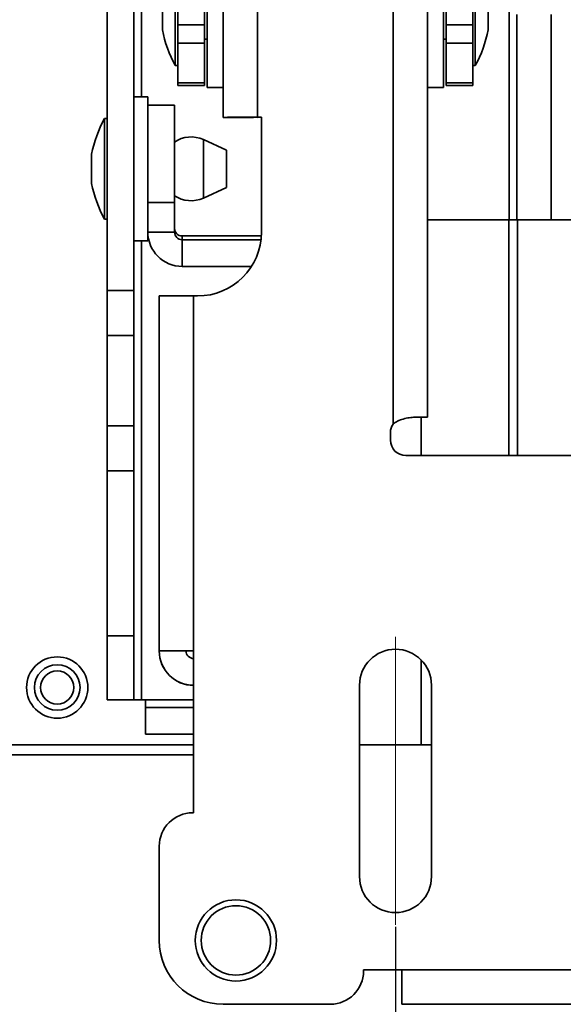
# Model space of a CAD drawing. Header units: millimetres. Extents: x 2 to 1120, y -2 to 861.
# Tile 52 of 226: x 312 to 330, y 265 to 298. Entities that reach past the tile are written whole.
import ezdxf

# ---------------------------------------------------------------- set-up
doc = ezdxf.new("R2010")
doc.units = ezdxf.units.MM
doc.header["$PDSIZE"] = -1
doc.linetypes.add('CENTERX2', pattern=[20.32, 12.7, -2.54, 2.54, -2.54])
doc.styles.add('SLDTEXTSTYLE0', font='meiryo.ttc', dxfattribs={"width": 0.605})
doc.dimstyles.new('SLDDIMSTYLE1', dxfattribs={"dimtxt": 5.650301, "dimasz": 4.572, "dimexe": 0, "dimexo": 0.0625, "dimgap": 1.412575, "dimtad": 0, "dimtih": 1, "dimtoh": 1, "dimdec": 1, "dimlfac": 3, "dimrnd": 1e-09, "dimzin": 12, "dimdsep": 46, "dimtxsty": 'SLDTEXTSTYLE0', "dimsah": 1, "dimcen": 0.09, "dimadec": 0, "dimazin": 3, "dimtfac": 1, "dimtofl": 0, "dimtmove": 0, "dimatfit": 3, "dimfxl": 1, "dimfrac": 2, "dimtolj": 1, "dimtzin": 12, "dimarcsym": 0})

# ---------------------------------------------------------------- blocks, each defined once
blk = doc.blocks.new('*D36')
at = {"color": 0, "linetype": 'Continuous', "lineweight": -2}
for p, q in [((324.563, 267.559), (324.563, 224.06)), ((483.313, 267.559), (483.313, 224.06)), ((329.135, 224.06), (394.283, 224.06)), ((478.741, 224.06), (413.592, 224.06))]:
    blk.add_line(p, q, dxfattribs=at)
at = {"color": 0}
for points in [[(329.135, 224.822), (329.135, 223.298), (324.563, 224.06)], [(478.741, 223.298), (478.741, 224.822), (483.313, 224.06)]]:
    blk.add_solid(points, dxfattribs=at)
at = {"layer": 'Defpoints', "color": 0}
for p in [(324.563, 267.621), (483.313, 267.621), (324.563, 224.06)]:
    blk.add_point(p, dxfattribs=at)
at = {"color": 0, "lineweight": 18, "insert": (403.938, 232.56), "char_height": 5.6503, "attachment_point": 2, "style": 'SLDTEXTSTYLE0'}
blk.add_mtext('\\A1;476.3\\P(18.75)', dxfattribs=at)

msp = doc.modelspace()

# ---------------------------------------------------------------- linework, layer by layer
at = {"color": 7, "linetype": 'Continuous', "lineweight": 35}
for p, q in [((324.4814, 407.2279), (324.4814, 284.2341)), ((325.621, 284.4605), (325.621, 407.2271)), ((314.9987, 288.6665), (314.9987, 383.6524)), ((315.8843, 288.6665), (315.8843, 383.6524)), ((318.8477, 366.8835), (318.8477, 294.4088)), ((319.9873, 294.4096), (319.9873, 366.9034)), ((328.3303, 291.0071), (328.3303, 343.5004)), ((318.3185, 300.1847), (318.3185, 295.4011)), ((317.2602, 299.4608), (317.2602, 296.125)), ((317.3448, 297.4732), (317.3448, 299.0874)), ((318.2304, 299.0874), (318.2304, 297.4732)), ((326.2382, 299.0874), (326.2382, 297.4732)), ((327.1238, 297.4732), (327.1238, 299.0874)), ((327.2085, 296.125), (327.2085, 299.1835)), ((316.8334, 298.2755), (316.8334, 297.3103)), ((326.1502, 298.0595), (326.1502, 295.4011)), ((327.6353, 297.3103), (327.6353, 298.1953)), ((328.5843, 291.0071), (328.5843, 297.8227)), ((329.7239, 291.0071), (329.7239, 297.8227)), ((318.2304, 297.4732), (317.3448, 297.4732)), ((317.3448, 296.873), (317.3448, 297.4732)), ((318.2304, 296.873), (318.2304, 297.4732)), ((326.2382, 297.4732), (327.1238, 297.4732)), ((326.2382, 296.873), (326.2382, 297.4732)), ((327.1238, 296.873), (327.1238, 297.4732)), ((318.2304, 296.9991), (318.3185, 296.9991)), ((326.1502, 296.9991), (326.2382, 296.9991)), ((318.2304, 296.873), (317.3448, 296.873)), ((317.3448, 295.5519), (317.3448, 296.873)), ((318.2304, 295.5519), (318.2304, 296.873)), ((326.2382, 296.873), (327.1238, 296.873)), ((326.2382, 295.5519), (326.2382, 296.873)), ((327.1238, 295.5519), (327.1238, 296.873)), ((317.2602, 296.125), (317.3448, 296.125)), ((327.1238, 296.125), (327.2085, 296.125)), ((318.2304, 295.5519), (317.3448, 295.5519)), ((317.3448, 295.5519), (317.3448, 295.4628)), ((318.2304, 295.4628), (317.3448, 295.4628)), ((318.2304, 295.5519), (318.2304, 295.4628)), ((318.3185, 295.4011), (318.8477, 295.4011)), ((325.621, 295.4011), (326.1502, 295.4011)), ((326.2382, 295.5519), (327.1238, 295.5519)), ((326.2382, 295.5519), (326.2382, 295.4628)), ((326.2382, 295.4628), (327.1238, 295.4628)), ((327.1238, 295.5519), (327.1238, 295.4628)), ((316.3508, 295.0922), (315.8843, 295.0922)), ((316.3508, 295.0922), (316.3508, 294.1952)), ((317.2365, 294.8173), (316.3508, 294.8173)), ((317.2365, 294.8173), (317.2365, 291.5809)), ((314.9987, 294.3683), (314.9141, 294.3683)), ((314.9141, 294.3683), (314.9141, 291.0325)), ((319.7333, 294.4088), (318.8477, 294.4088)), ((318.8477, 294.4088), (318.8477, 294.4059)), ((319.7333, 294.4059), (318.8477, 294.4059)), ((319.7333, 294.4088), (319.7333, 294.4059)), ((320.1177, 294.4096), (319.9873, 294.4096)), ((319.9873, 294.409), (319.9873, 294.4096)), ((320.1177, 294.409), (319.9873, 294.409)), ((320.1177, 290.5996), (320.1177, 294.4096)), ((316.3508, 291.5809), (316.3508, 294.1952)), ((318.9611, 293.3185), (318.1928, 293.6699)), ((318.9611, 292.4624), (318.9611, 293.3185)), ((314.4873, 293.183), (314.4873, 292.2178)), ((318.9611, 292.0823), (318.9611, 292.4624)), ((318.1928, 291.7309), (318.9611, 292.0823)), ((317.2365, 291.5809), (316.3508, 291.5809)), ((316.3508, 291.5809), (316.3508, 290.6041)), ((317.2365, 291.5809), (317.2365, 290.6041)), ((314.9141, 291.0325), (314.9987, 291.0325)), ((328.3303, 291.0071), (325.621, 291.0071)), ((328.3303, 291.0071), (328.5843, 291.0071)), ((328.5843, 291.0071), (329.7239, 291.0071)), ((329.7239, 291.0071), (330.5283, 291.0071)), ((316.3508, 290.6041), (316.3508, 290.3086)), ((317.2365, 290.6041), (316.3508, 290.6041)), ((317.4905, 290.3501), (317.4905, 290.4728)), ((320.1139, 290.4728), (317.4905, 290.4728)), ((315.8843, 290.3086), (316.3508, 290.3086)), ((317.4905, 290.3501), (317.4905, 289.4647)), ((317.4905, 290.3501), (320.1029, 290.3501)), ((317.4905, 289.4647), (319.7877, 289.4647)), ((315.8843, 288.6665), (314.9987, 288.6665)), ((314.9987, 287.1698), (314.9987, 288.6665)), ((315.8843, 288.6665), (315.8843, 287.1698)), ((316.731, 288.4822), (316.731, 276.7101)), ((317.8706, 288.4829), (317.8706, 276.7109)), ((318.001, 288.4829), (317.8706, 288.4829)), ((315.8843, 287.1698), (314.9987, 287.1698)), ((314.9987, 287.1698), (314.9987, 284.1764)), ((315.8843, 287.1698), (315.8843, 284.1764)), ((315.8843, 284.1764), (314.9987, 284.1764)), ((314.9987, 282.6797), (314.9987, 284.1764)), ((315.8843, 284.1764), (315.8843, 282.6797)), ((324.4814, 284.2335), (324.4814, 284.2341)), ((325.1684, 284.4576), (325.621, 284.4576)), ((325.4119, 283.1913), (325.4119, 284.4576)), ((325.621, 284.4576), (325.621, 284.4605)), ((324.3967, 283.9533), (324.3967, 283.6993)), ((324.9047, 283.1913), (343.0835, 283.1913)), ((315.8843, 282.6797), (314.9987, 282.6797)), ((314.9987, 282.6797), (314.9987, 277.2064)), ((315.8843, 282.6797), (315.8843, 277.2064)), ((315.8843, 277.2064), (314.9987, 277.2064)), ((314.9987, 275.0897), (314.9987, 277.2064)), ((315.8843, 277.2064), (315.8843, 275.0897)), ((317.6166, 276.7101), (316.731, 276.7101)), ((316.731, 276.7101), (316.731, 276.7092)), ((317.6166, 276.7092), (316.731, 276.7092)), ((316.731, 276.7064), (316.731, 276.7092)), ((316.731, 276.7064), (316.731, 276.7053)), ((316.731, 276.7044), (316.731, 276.7053)), ((317.6166, 276.7092), (317.6166, 276.7101)), ((317.8706, 271.3379), (317.8706, 276.7109)), ((325.4119, 273.5947), (325.4119, 276.4097)), ((323.3689, 269.2213), (323.3689, 275.5713)), ((325.7565, 275.5713), (325.7565, 269.2213)), ((315.8843, 275.0897), (314.9987, 275.0897)), ((316.1383, 275.0897), (315.8843, 275.0897)), ((316.2687, 275.0897), (316.1383, 275.0897)), ((316.2687, 275.0864), (316.2687, 275.0897)), ((316.2687, 274.8324), (316.2687, 275.0864)), ((316.2687, 274.8324), (316.2687, 273.9467)), ((316.2687, 274.8324), (317.8706, 274.8324)), ((317.8708, 273.9467), (316.2687, 273.9467)), ((325.4119, 273.5947), (323.3689, 273.5947)), ((325.7565, 273.5947), (325.4119, 273.5947)), ((308.6811, 273.2614), (317.8706, 273.2614)), ((317.8317, 271.3379), (317.8706, 271.3379)), ((316.731, 267.1046), (316.731, 270.2373)), ((316.731, 267.104), (316.731, 267.1046)), ((324.7743, 266.1275), (323.5043, 266.1275)), ((323.5043, 266.1275), (323.5043, 266.0886)), ((324.7743, 266.127), (323.5043, 266.127)), ((323.5043, 266.088), (323.5043, 266.0886)), ((324.7743, 266.1275), (483.101, 266.1275)), ((324.7743, 266.1275), (324.7743, 264.9872)), ((322.4037, 264.9879), (318.8477, 264.9879)), ((318.8477, 264.9873), (318.8477, 264.9879)), ((322.4037, 264.9873), (318.8477, 264.9873)), ((322.4037, 264.9873), (322.4037, 264.9879)), ((483.101, 264.9872), (324.7743, 264.9872)), ((324.7743, 264.9859), (324.7743, 264.9872))]:
    msp.add_line(p, q, dxfattribs=at)
at = {"color": 8, "linetype": 'Continuous', "lineweight": 35}
for p, q in [((316.1383, 295.0922), (316.1383, 343.5004)), ((318.1928, 292.3271), (318.1928, 293.6699)), ((318.1928, 291.7309), (318.1928, 292.3271)), ((328.3157, 291.0071), (328.3157, 283.1913)), ((328.6044, 291.0071), (328.6044, 283.1913)), ((316.1383, 275.0897), (316.1383, 290.3086)), ((325.2048, 284.4605), (325.621, 284.4605)), ((317.8706, 275.0864), (316.2687, 275.0864)), ((317.8706, 273.5947), (308.6811, 273.5947))]:
    msp.add_line(p, q, dxfattribs=at)
at = {"color": 7, "linetype": 'CENTERX2', "lineweight": 18}
msp.add_line((324.5627, 277.1715), (324.5627, 267.6211), dxfattribs=at)
at = {"color": 7, "linetype": 'Continuous', "lineweight": 35}
for centre, radius in [((313.3477, 275.4947), 1.0167), ((313.3477, 275.4947), 0.7562), ((313.3477, 275.4947), 0.55), ((319.271, 267.1046), 1.3476), ((319.271, 267.1046), 1.1515)]:
    msp.add_circle(centre, radius, dxfattribs=at)
for centre, radius, start, end in [((320.9855, 298.1357), 4.2333, 191.24319, 208.35764), ((323.4832, 298.1357), 4.2333, 331.64236, 348.75681), ((318.6394, 292.3576), 4.2333, 151.64236, 168.75681), ((319.7024, -136.0254), 430.4351, 89.962076, 90.113772), ((319.9238, 198.4725), 95.9365, 89.962076, 90.113772), ((317.7852, 292.7787), 0.98, 65.4183, 124.04737), ((318.6394, 293.0432), 4.2333, 191.24319, 208.35764), ((317.7852, 292.6221), 0.98, 235.95263, 294.5817), ((317.4904, 290.7267), 0.254, 180.00535, 270.00534), ((317.4904, 290.6042), 1.1395, 180.00535, 270.00534), ((317.4904, 290.6041), 0.254, 180.00535, 270.00534), ((318.001, 290.5996), 2.1167, 269.99999, 359.99999), ((317.5857, -141.952), 430.4351, 89.962076, 90.113772), ((324.9047, 283.9533), 0.508, 146.44268, 180), ((324.9047, 283.9527), 0.508, 146.44268, 180), ((325.2746, 184.2209), 100.2402, 89.802022, 90.035775), ((324.9047, 283.6993), 0.508, 180.00001, 270.00001), ((317.5857, -153.7241), 430.4351, 89.962076, 90.113772), ((317.8706, 276.7092), 1.1396, 180.00001, 270.00001), ((317.8706, 276.7064), 1.1396, 180.00001, 270.00001), ((317.8706, 276.7053), 1.1396, 180.00001, 270.00001), ((317.8706, 276.7044), 1.1396, 180.00001, 270.00001), ((317.8071, 180.7738), 95.9365, 89.962076, 90.113772), ((317.8706, 276.7092), 0.254, 180.00001, 270.00001), ((324.5627, 275.5713), 1.1938, 0.00001, 179.99999), ((324.5627, 275.5707), 1.1938, 0.00001, 179.99999), ((317.8317, 270.2373), 1.1007, 89.99999, 179.99999), ((324.5627, 269.2213), 1.1938, 180.00001, 359.99999), ((318.8477, 267.1046), 2.1167, 180.00001, 270.00001), ((318.8477, 267.104), 2.1167, 180.00001, 270.00001), ((322.4037, 266.0886), 1.1007, 269.99999, 359.99999), ((322.4037, 266.088), 1.1007, 269.99999, 359.99999)]:
    msp.add_arc(centre, radius, start, end, dxfattribs=at)
msp.add_open_spline([(325.212, 284.4611), (325.1495, 284.4583), (325.0271, 284.4528), (324.8255, 284.4068), (324.637, 284.34), (324.531, 284.2678), (324.4814, 284.2341)], degree=3, knots=[0, 0, 0, 0, 0.2772181, 0.5426942, 0.786144, 1, 1, 1, 1], dxfattribs=at)

# ---------------------------------------------------------------- dimensions: what is measured, and where the dimension line sits
at = {"color": 7, "linetype": 'Continuous', "lineweight": 18}
dim = msp.add_linear_dim(base=(324.5626654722, 224.0604330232), p1=(483.3126654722, 267.6210634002), p2=(324.5626654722, 267.6210634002), text='<>\\P(18.75)', dimstyle='SLDDIMSTYLE1', dxfattribs=at)
dim.commit()
dim.dimension.update_dxf_attribs({"geometry": '*D36', "text_midpoint": (403.9376654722, 224.0604330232), "dimtype": 160})

doc.saveas('drawing.dxf')
